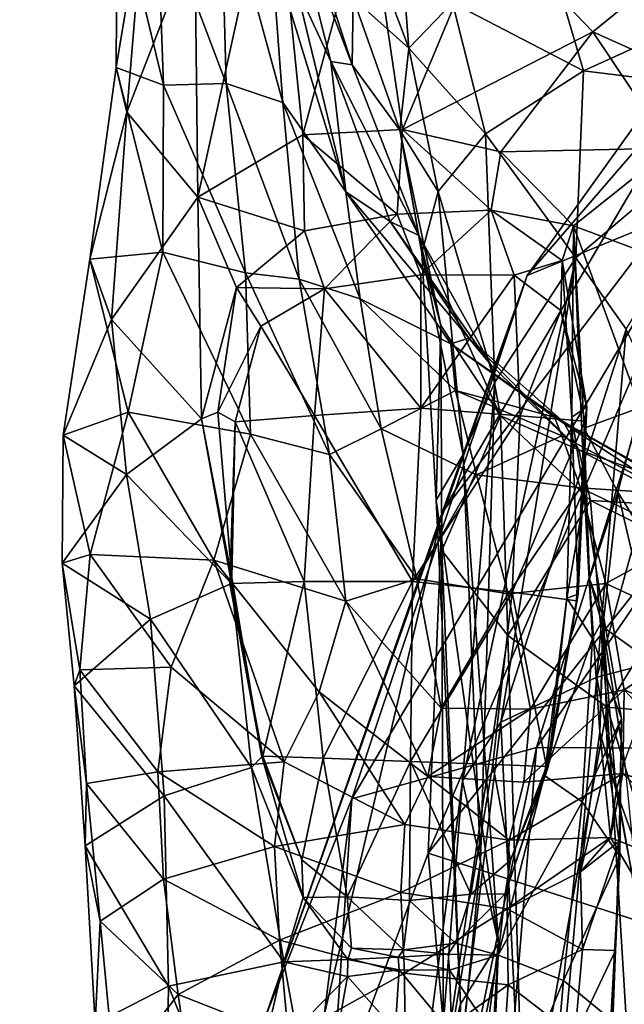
# Model space of a CAD drawing. Extents: x -76 to 76, y -20 to 79.
# Tile 134 of 175: x -6.39 to -4.98, y 9.81 to 12.11. Entities that reach past the tile are written whole.
import ezdxf

# ---------------------------------------------------------------- set-up
doc = ezdxf.new("R2010")
doc.units = 0

msp = doc.modelspace()

# ---------------------------------------------------------------- linework, layer by layer
for points in [[(-14.4724, 15.4348, 15.3001), (-5.4457, 4.6891, 16.0387), (-6.4542, 4.4768, 16.6123)], [(-14.4724, 15.4348, 15.3001), (-14.388, 15.315, 15.9217), (-5.4457, 4.6891, 16.0387)], [(-14.388, 15.315, 15.9217), (-7.8159, 4.6318, 18.5868), (-5.9432, 4.1304, 17.5793)], [(-14.388, 15.315, 15.9217), (-5.1751, 4.3035, 16.584), (-5.4457, 4.6891, 16.0387)], [(-5.1751, 4.3035, 16.584), (-14.388, 15.315, 15.9217), (-5.9432, 4.1304, 17.5793)], [(-4.1337, 12.7555, 14.0405), (-4.785, 11.6868, 13.2645), (-5.2035, 11.515, 13.8989)], [(-4.493, 12.5075, 14.846), (-4.1337, 12.7555, 14.0405), (-5.2035, 11.515, 13.8989)], [(-5.7957, 12.5115, 0.3969), (-5.9741, 11.6988, 0.4961), (-5.9812, 12.3086, 0.8798)], [(-5.7284, 11.8448, 0.3499), (-5.9741, 11.6988, 0.4961), (-5.7957, 12.5115, 0.3969)], [(-5.5761, 12.4086, 0.2665), (-5.7284, 11.8448, 0.3499), (-5.7957, 12.5115, 0.3969)], [(-4.6944, 11.8915, 15.8032), (-4.493, 12.5075, 14.846), (-5.4023, 10.9604, 14.8327)], [(-4.493, 12.5075, 14.846), (-5.2035, 11.515, 13.8989), (-5.4023, 10.9604, 14.8327)], [(-6.0701, 12.3947, 2.5719), (-5.9079, 11.9649, 2.8816), (-5.921, 12.4558, 3.1557)], [(-5.7752, 11.9204, 3.4921), (-5.8024, 12.2835, 3.8063), (-5.921, 12.4558, 3.1557)], [(-5.7752, 11.9204, 3.4921), (-5.921, 12.4558, 3.1557), (-5.9079, 11.9649, 2.8816)], [(-5.5112, 12.4532, 6.2015), (-5.5963, 12.3559, 5.7876), (-5.4804, 12.0477, 5.9059)], [(-5.3781, 12.154, 6.3829), (-5.5112, 12.4532, 6.2015), (-5.4804, 12.0477, 5.9059)], [(-6.0979, 12.4131, 1.4718), (-6.1655, 12.0024, 1.6698), (-6.1629, 12.4106, 2.0327)], [(-6.0979, 12.4131, 1.4718), (-6.1409, 11.8978, 1.0819), (-6.1655, 12.0024, 1.6698)], [(-6.0548, 11.9611, 2.271), (-6.1629, 12.4106, 2.0327), (-6.1655, 12.0024, 1.6698)], [(-6.0548, 11.9611, 2.271), (-6.0701, 12.3947, 2.5719), (-6.1629, 12.4106, 2.0327)], [(-6.1409, 11.8978, 1.0819), (-6.0979, 12.4131, 1.4718), (-5.9812, 12.3086, 0.8798)], [(-5.7284, 11.8448, 0.3499), (-5.5761, 12.4086, 0.2665), (-5.4952, 11.8574, 0.335)], [(-5.5761, 12.4086, 0.2665), (-5.2937, 12.3398, 0.2695), (-5.4952, 11.8574, 0.335)], [(-6.0701, 12.3947, 2.5719), (-6.0548, 11.9611, 2.271), (-5.9079, 11.9649, 2.8816)], [(-5.663, 12.016, 4.6324), (-5.6127, 12.0087, 4.942), (-5.755, 12.3815, 4.8168)], [(-5.663, 12.016, 4.6324), (-5.755, 12.3815, 4.8168), (-5.7442, 12.192, 4.3758)], [(-5.6127, 12.0087, 4.942), (-5.7005, 12.2793, 5), (-5.755, 12.3815, 4.8168)], [(-5.5963, 12.3559, 5.7876), (-5.6103, 12.1649, 5.3474), (-5.4804, 12.0477, 5.9059)], [(-5.2937, 12.3398, 0.2695), (-5.0491, 12.0861, 0.3341), (-5.4952, 11.8574, 0.335)], [(-5.0491, 12.0861, 0.3341), (-5.2937, 12.3398, 0.2695), (-4.7293, 12.3456, 0.2793)], [(-5.0491, 12.0861, 0.3341), (-4.7293, 12.3456, 0.2793), (-4.5666, 11.8684, 0.3577)], [(-5.0712, 11.9947, 6.9143), (-5.1656, 12.3159, 6.8856), (-5.3781, 12.154, 6.3829)], [(-5.0712, 11.9947, 6.9143), (-4.6739, 12.1754, 7.2957), (-5.1656, 12.3159, 6.8856)], [(-6.1409, 11.8978, 1.0819), (-5.9812, 12.3086, 0.8798), (-5.9741, 11.6988, 0.4961)], [(-5.8024, 12.2835, 3.8063), (-5.7752, 11.9204, 3.4921), (-5.6281, 11.7111, 4.1197)], [(-5.8024, 12.2835, 3.8063), (-5.6281, 11.7111, 4.1197), (-5.7442, 12.192, 4.3758)], [(-5.6127, 12.0087, 4.942), (-5.6103, 12.1649, 5.3474), (-5.7005, 12.2793, 5)], [(-5.663, 12.016, 4.6324), (-5.7442, 12.192, 4.3758), (-5.6281, 11.7111, 4.1197)], [(-4.6739, 12.1754, 7.2957), (-5.0712, 11.9947, 6.9143), (-4.6366, 11.9406, 7.3734)], [(-5.6103, 12.1649, 5.3474), (-5.6127, 12.0087, 4.942), (-5.5014, 11.8558, 5.4018)], [(-5.6103, 12.1649, 5.3474), (-5.5014, 11.8558, 5.4018), (-5.4804, 12.0477, 5.9059)], [(-5.3009, 11.8471, 6.4456), (-5.3781, 12.154, 6.3829), (-5.4804, 12.0477, 5.9059)], [(-5.3009, 11.8471, 6.4456), (-5.0712, 11.9947, 6.9143), (-5.3781, 12.154, 6.3829)], [(-5.0491, 12.0861, 0.3341), (-5.2648, 11.8047, 0.3607), (-5.4952, 11.8574, 0.335)], [(-5.0491, 12.0861, 0.3341), (-4.8666, 11.8135, 0.3826), (-5.2648, 11.8047, 0.3607)], [(-4.8666, 11.8135, 0.3826), (-5.0491, 12.0861, 0.3341), (-4.5666, 11.8684, 0.3577)], [(-5.4112, 11.7115, 5.9447), (-5.4804, 12.0477, 5.9059), (-5.5014, 11.8558, 5.4018)], [(-5.4112, 11.7115, 5.9447), (-5.3009, 11.8471, 6.4456), (-5.4804, 12.0477, 5.9059)], [(-5.663, 12.016, 4.6324), (-5.5239, 11.6418, 4.485), (-5.4568, 11.609, 4.8632)], [(-5.5239, 11.6418, 4.485), (-5.663, 12.016, 4.6324), (-5.6281, 11.7111, 4.1197)], [(-5.6127, 12.0087, 4.942), (-5.663, 12.016, 4.6324), (-5.4568, 11.609, 4.8632)], [(-6.1409, 11.8978, 1.0819), (-6.2275, 11.5537, 1.3592), (-6.1655, 12.0024, 1.6698)], [(-6.0565, 11.5697, 1.9714), (-6.1655, 12.0024, 1.6698), (-6.2275, 11.5537, 1.3592)], [(-6.0565, 11.5697, 1.9714), (-6.0548, 11.9611, 2.271), (-6.1655, 12.0024, 1.6698)], [(-5.6127, 12.0087, 4.942), (-5.4568, 11.609, 4.8632), (-5.5014, 11.8558, 5.4018)], [(-5.0712, 11.9947, 6.9143), (-5.3009, 11.8471, 6.4456), (-5.0892, 11.5568, 6.9688)], [(-5.0712, 11.9947, 6.9143), (-5.0892, 11.5568, 6.9688), (-4.6366, 11.9406, 7.3734)], [(-6.0548, 11.9611, 2.271), (-6.0565, 11.5697, 1.9714), (-5.8628, 11.5215, 2.5844)], [(-6.0548, 11.9611, 2.271), (-5.8628, 11.5215, 2.5844), (-5.9079, 11.9649, 2.8816)], [(-5.7368, 11.5066, 3.1871), (-5.7752, 11.9204, 3.4921), (-5.9079, 11.9649, 2.8816)], [(-5.7368, 11.5066, 3.1871), (-5.9079, 11.9649, 2.8816), (-5.8628, 11.5215, 2.5844)], [(-5.7752, 11.9204, 3.4921), (-5.7368, 11.5066, 3.1871), (-5.5945, 11.4603, 3.7013)], [(-5.7752, 11.9204, 3.4921), (-5.5945, 11.4603, 3.7013), (-5.6281, 11.7111, 4.1197)], [(-4.6366, 11.9406, 7.3734), (-5.0892, 11.5568, 6.9688), (-4.971, 11.3897, 7.2876)], [(-6.1409, 11.8978, 1.0819), (-6.1761, 11.4124, 0.816), (-6.2275, 11.5537, 1.3592)], [(-6.1761, 11.4124, 0.816), (-6.1409, 11.8978, 1.0819), (-5.9741, 11.6988, 0.4961)], [(-4.6944, 11.8915, 15.8032), (-5.4023, 10.9604, 14.8327), (-5.4349, 10.1623, 15.719)], [(-4.7691, 11.004, 16.619), (-4.6944, 11.8915, 15.8032), (-5.4349, 10.1623, 15.719)], [(-5.7284, 11.8448, 0.3499), (-5.4952, 11.8574, 0.335), (-5.5072, 11.6586, 0.2769)], [(-5.2875, 11.6681, 0.2938), (-5.5072, 11.6586, 0.2769), (-5.4952, 11.8574, 0.335)], [(-5.4501, 11.5674, 5.4671), (-5.4112, 11.7115, 5.9447), (-5.5014, 11.8558, 5.4018)], [(-5.4501, 11.5674, 5.4671), (-5.5014, 11.8558, 5.4018), (-5.4056, 11.3979, 5.0564)], [(-5.5014, 11.8558, 5.4018), (-5.4568, 11.609, 4.8632), (-5.4056, 11.3979, 5.0564)], [(-5.2648, 11.8047, 0.3607), (-5.2875, 11.6681, 0.2938), (-5.4952, 11.8574, 0.335)], [(-5.7284, 11.8448, 0.3499), (-5.7245, 11.6197, 0.2989), (-5.9741, 11.6988, 0.4961)], [(-5.7245, 11.6197, 0.2989), (-5.7284, 11.8448, 0.3499), (-5.5072, 11.6586, 0.2769)], [(-5.3009, 11.8471, 6.4456), (-5.4112, 11.7115, 5.9447), (-5.2791, 11.2655, 6.4152)], [(-5.3009, 11.8471, 6.4456), (-5.2791, 11.2655, 6.4152), (-5.0892, 11.5568, 6.9688)], [(-5.2875, 11.6681, 0.2938), (-5.2648, 11.8047, 0.3607), (-5.0944, 11.6311, 0.4453)], [(-4.8666, 11.8135, 0.3826), (-5.0944, 11.6311, 0.4453), (-5.2648, 11.8047, 0.3607)], [(-4.9464, 11.5764, 0.3717), (-5.0944, 11.6311, 0.4453), (-4.8666, 11.8135, 0.3826)], [(-6.1761, 11.4124, 0.816), (-5.9741, 11.6988, 0.4961), (-5.9653, 11.1793, 0.5115)], [(-5.7245, 11.6197, 0.2989), (-5.8834, 11.4868, 0.3383), (-5.9741, 11.6988, 0.4961)], [(-5.9653, 11.1793, 0.5115), (-5.9741, 11.6988, 0.4961), (-5.8834, 11.4868, 0.3383)], [(-5.3397, 11.3684, 4.3029), (-5.5239, 11.6418, 4.485), (-5.6281, 11.7111, 4.1197)], [(-5.3815, 11.3554, 3.9745), (-5.3397, 11.3684, 4.3029), (-5.6281, 11.7111, 4.1197)], [(-5.3815, 11.3554, 3.9745), (-5.6281, 11.7111, 4.1197), (-5.5945, 11.4603, 3.7013)], [(-5.4112, 11.7115, 5.9447), (-5.4501, 11.5674, 5.4671), (-5.353, 11.0964, 5.9403)], [(-5.4112, 11.7115, 5.9447), (-5.353, 11.0964, 5.9403), (-5.2791, 11.2655, 6.4152)], [(-5.1816, 10.4102, 12.2618), (-4.785, 11.6868, 13.2645), (-4.3002, 11.6909, 12.7871)], [(-4.6837, 10.4068, 12.0176), (-5.1816, 10.4102, 12.2618), (-4.3002, 11.6909, 12.7871)], [(-5.1816, 10.4102, 12.2618), (-5.6134, 10.2899, 12.6646), (-4.785, 11.6868, 13.2645)], [(-5.6134, 10.2899, 12.6646), (-5.2035, 11.515, 13.8989), (-4.785, 11.6868, 13.2645)], [(-5.5072, 11.6586, 0.2769), (-5.2875, 11.6681, 0.2938), (-5.452, 11.5164, 0.1954)], [(-5.2875, 11.6681, 0.2938), (-5.2337, 11.5156, 0.2174), (-5.452, 11.5164, 0.1954)], [(-5.2875, 11.6681, 0.2938), (-5.121, 11.5505, 0.3308), (-5.2337, 11.5156, 0.2174)], [(-5.121, 11.5505, 0.3308), (-5.2875, 11.6681, 0.2938), (-5.0944, 11.6311, 0.4453)], [(-5.7245, 11.6197, 0.2989), (-5.5072, 11.6586, 0.2769), (-5.6777, 11.4838, 0.219)], [(-5.5072, 11.6586, 0.2769), (-5.452, 11.5164, 0.1954), (-5.6777, 11.4838, 0.219)], [(-5.7245, 11.6197, 0.2989), (-5.6777, 11.4838, 0.219), (-5.8834, 11.4868, 0.3383)], [(-5.3397, 11.3684, 4.3029), (-5.2872, 11.3054, 4.5837), (-5.5239, 11.6418, 4.485)], [(-5.2872, 11.3054, 4.5837), (-5.4568, 11.609, 4.8632), (-5.5239, 11.6418, 4.485)], [(-5.121, 11.5505, 0.3308), (-5.0944, 11.6311, 0.4453), (-5.0988, 11.1837, 0.5129)], [(-5.0688, 11, 0.7376), (-5.0988, 11.1837, 0.5129), (-5.0944, 11.6311, 0.4453)], [(-5.0697, 11.1575, 0.7397), (-5.0944, 11.6311, 0.4453), (-4.9387, 11.2064, 0.5278)], [(-5.0697, 11.1575, 0.7397), (-5.0688, 11, 0.7376), (-5.0944, 11.6311, 0.4453)], [(-4.9387, 11.2064, 0.5278), (-5.0944, 11.6311, 0.4453), (-4.9464, 11.5764, 0.3717)], [(-5.2658, 11.1864, 4.7563), (-5.4056, 11.3979, 5.0564), (-5.4568, 11.609, 4.8632)], [(-5.2872, 11.3054, 4.5837), (-5.2658, 11.1864, 4.7563), (-5.4568, 11.609, 4.8632)], [(-6.1375, 11.1954, 1.7315), (-6.2275, 11.5537, 1.3592), (-6.2896, 11.1411, 1.1329)], [(-6.1761, 11.4124, 0.816), (-6.2896, 11.1411, 1.1329), (-6.2275, 11.5537, 1.3592)], [(-6.1375, 11.1954, 1.7315), (-6.0565, 11.5697, 1.9714), (-6.2275, 11.5537, 1.3592)], [(-6.0565, 11.5697, 1.9714), (-6.1375, 11.1954, 1.7315), (-5.8508, 11.1435, 2.3136)], [(-6.0565, 11.5697, 1.9714), (-5.8508, 11.1435, 2.3136), (-5.8628, 11.5215, 2.5844)], [(-5.4501, 11.5674, 5.4671), (-5.4161, 10.9888, 5.5386), (-5.353, 11.0964, 5.9403)], [(-5.4501, 11.5674, 5.4671), (-5.4056, 11.3979, 5.0564), (-5.4161, 10.9888, 5.5386)], [(-5.3544, 10.3322, 6.747), (-5.2651, 10.4695, 7.1865), (-5.0892, 11.5568, 6.9688)], [(-5.3544, 10.3322, 6.747), (-5.0892, 11.5568, 6.9688), (-5.2791, 11.2655, 6.4152)], [(-5.2651, 10.4695, 7.1865), (-4.971, 11.3897, 7.2876), (-5.0892, 11.5568, 6.9688)], [(-5.121, 11.5505, 0.3308), (-5.1246, 11.4333, 0.2702), (-5.2337, 11.5156, 0.2174)], [(-5.121, 11.5505, 0.3308), (-5.0631, 11.2076, 0.3695), (-5.1246, 11.4333, 0.2702)], [(-5.0631, 11.2076, 0.3695), (-5.121, 11.5505, 0.3308), (-5.0988, 11.1837, 0.5129)], [(-5.6657, 11.0958, 2.8914), (-5.7368, 11.5066, 3.1871), (-5.8628, 11.5215, 2.5844)], [(-5.6657, 11.0958, 2.8914), (-5.8628, 11.5215, 2.5844), (-5.8508, 11.1435, 2.3136)], [(-5.8155, 9.7801, 13.5305), (-5.4023, 10.9604, 14.8327), (-5.2035, 11.515, 13.8989)], [(-5.6134, 10.2899, 12.6646), (-5.8155, 9.7801, 13.5305), (-5.2035, 11.515, 13.8989)], [(-5.7368, 11.5066, 3.1871), (-5.5452, 11.1558, 3.3792), (-5.5945, 11.4603, 3.7013)], [(-5.7368, 11.5066, 3.1871), (-5.6657, 11.0958, 2.8914), (-5.5452, 11.1558, 3.3792)], [(-5.6777, 11.4838, 0.219), (-5.452, 11.5164, 0.1954), (-5.4519, 11.2042, 0.1904)], [(-5.4519, 11.2042, 0.1904), (-5.452, 11.5164, 0.1954), (-5.2337, 11.5156, 0.2174)], [(-5.2192, 11.1865, 0.2159), (-5.4519, 11.2042, 0.1904), (-5.2337, 11.5156, 0.2174)], [(-5.2192, 11.1865, 0.2159), (-5.2337, 11.5156, 0.2174), (-5.1246, 11.4333, 0.2702)], [(-5.9274, 11.1949, 0.3738), (-5.9653, 11.1793, 0.5115), (-5.8834, 11.4868, 0.3383)], [(-5.9274, 11.1949, 0.3738), (-5.8834, 11.4868, 0.3383), (-5.8264, 11.3966, 0.2736)], [(-5.6777, 11.4838, 0.219), (-5.8264, 11.3966, 0.2736), (-5.8834, 11.4868, 0.3383)], [(-5.6777, 11.4838, 0.219), (-5.7012, 11.1874, 0.2155), (-5.8264, 11.3966, 0.2736)], [(-5.7012, 11.1874, 0.2155), (-5.6777, 11.4838, 0.219), (-5.4519, 11.2042, 0.1904)], [(-5.3708, 11.2462, 3.659), (-5.3815, 11.3554, 3.9745), (-5.5945, 11.4603, 3.7013)], [(-5.3708, 11.2462, 3.659), (-5.5945, 11.4603, 3.7013), (-5.5452, 11.1558, 3.3792)], [(-6.1761, 11.4124, 0.816), (-6.1416, 11.0493, 0.7088), (-6.2896, 11.1411, 1.1329)], [(-6.1416, 11.0493, 0.7088), (-6.1761, 11.4124, 0.816), (-5.9653, 11.1793, 0.5115)], [(-5.068, 11.1743, 0.2797), (-5.2192, 11.1865, 0.2159), (-5.1246, 11.4333, 0.2702)], [(-5.0631, 11.2076, 0.3695), (-5.068, 11.1743, 0.2797), (-5.1246, 11.4333, 0.2702)], [(-5.8865, 11.1723, 0.2803), (-5.9274, 11.1949, 0.3738), (-5.8264, 11.3966, 0.2736)], [(-5.7012, 11.1874, 0.2155), (-5.8865, 11.1723, 0.2803), (-5.8264, 11.3966, 0.2736)], [(-5.4056, 11.3979, 5.0564), (-5.4031, 10.8712, 5.1856), (-5.4161, 10.9888, 5.5386)], [(-5.4056, 11.3979, 5.0564), (-5.2658, 11.1864, 4.7563), (-5.4031, 10.8712, 5.1856)], [(-5.2651, 10.4695, 7.1865), (-5.0403, 10.5749, 7.5936), (-4.971, 11.3897, 7.2876)], [(-5.0403, 10.5749, 7.5936), (-4.8733, 11.1791, 7.525), (-4.971, 11.3897, 7.2876)], [(-5.3397, 11.3684, 4.3029), (-5.3815, 11.3554, 3.9745), (-5.118, 11.1722, 4.1733)], [(-5.3397, 11.3684, 4.3029), (-5.118, 11.1722, 4.1733), (-5.0819, 11.1071, 4.4443)], [(-5.2872, 11.3054, 4.5837), (-5.3397, 11.3684, 4.3029), (-5.0819, 11.1071, 4.4443)], [(-5.3815, 11.3554, 3.9745), (-5.1394, 11.1834, 3.8521), (-5.118, 11.1722, 4.1733)], [(-5.3815, 11.3554, 3.9745), (-5.3708, 11.2462, 3.659), (-5.1394, 11.1834, 3.8521)], [(-5.2658, 11.1864, 4.7563), (-5.2872, 11.3054, 4.5837), (-5.0819, 11.1071, 4.4443)], [(-5.3125, 10.1425, 6.3176), (-5.3544, 10.3322, 6.747), (-5.2791, 11.2655, 6.4152)], [(-5.3125, 10.1425, 6.3176), (-5.2791, 11.2655, 6.4152), (-5.353, 11.0964, 5.9403)], [(-5.3214, 11.0485, 3.3487), (-5.3708, 11.2462, 3.659), (-5.5452, 11.1558, 3.3792)], [(-5.3708, 11.2462, 3.659), (-5.3214, 11.0485, 3.3487), (-5.1222, 11.1401, 3.5694)], [(-5.3708, 11.2462, 3.659), (-5.1222, 11.1401, 3.5694), (-5.1394, 11.1834, 3.8521)], [(-5.0631, 11.2076, 0.3695), (-5.0988, 11.1837, 0.5129), (-5.084, 10.7691, 0.404)], [(-5.0631, 11.2076, 0.3695), (-5.084, 10.7691, 0.404), (-5.068, 11.1743, 0.2797)], [(-4.9908, 11.0082, 0.7422), (-5.0697, 11.1575, 0.7397), (-4.9387, 11.2064, 0.5278)], [(-4.9908, 11.0082, 0.7422), (-4.9387, 11.2064, 0.5278), (-4.8039, 10.7068, 0.5406)], [(-6.2262, 10.8616, 1.5716), (-6.1375, 11.1954, 1.7315), (-6.2896, 11.1411, 1.1329)], [(-6.1375, 11.1954, 1.7315), (-6.2262, 10.8616, 1.5716), (-5.9365, 10.8488, 2.1186)], [(-6.1375, 11.1954, 1.7315), (-5.9365, 10.8488, 2.1186), (-5.8508, 11.1435, 2.3136)], [(-5.9274, 11.1949, 0.3738), (-5.895, 10.8076, 0.4022), (-5.9653, 11.1793, 0.5115)], [(-5.9274, 11.1949, 0.3738), (-5.8865, 11.1723, 0.2803), (-5.895, 10.8076, 0.4022)], [(-5.7012, 11.1874, 0.2155), (-5.7254, 10.7985, 0.2506), (-5.8865, 11.1723, 0.2803)], [(-5.7254, 10.7985, 0.2506), (-5.7012, 11.1874, 0.2155), (-5.4717, 10.7988, 0.2268)], [(-5.7012, 11.1874, 0.2155), (-5.4519, 11.2042, 0.1904), (-5.4717, 10.7988, 0.2268)], [(-5.4519, 11.2042, 0.1904), (-5.2192, 11.1865, 0.2159), (-5.4717, 10.7988, 0.2268)], [(-5.2192, 11.1865, 0.2159), (-5.2379, 10.7738, 0.2523), (-5.4717, 10.7988, 0.2268)], [(-5.2658, 11.1864, 4.7563), (-5.2488, 10.6719, 4.8567), (-5.4031, 10.8712, 5.1856)], [(-5.2658, 11.1864, 4.7563), (-5.0548, 10.9886, 4.5762), (-5.2488, 10.6719, 4.8567)], [(-5.0548, 10.9886, 4.5762), (-5.2658, 11.1864, 4.7563), (-5.0819, 11.1071, 4.4443)], [(-5.2192, 11.1865, 0.2159), (-5.068, 11.1743, 0.2797), (-5.2379, 10.7738, 0.2523)], [(-4.867, 11.004, 3.6367), (-4.8815, 11.0348, 3.8845), (-5.1394, 11.1834, 3.8521)], [(-5.118, 11.1722, 4.1733), (-5.1394, 11.1834, 3.8521), (-4.8815, 11.0348, 3.8845)], [(-5.1222, 11.1401, 3.5694), (-4.867, 11.004, 3.6367), (-5.1394, 11.1834, 3.8521)], [(-5.0988, 11.1837, 0.5129), (-5.0688, 11, 0.7376), (-5.1104, 10.7596, 0.5372)], [(-5.0988, 11.1837, 0.5129), (-5.1104, 10.7596, 0.5372), (-5.084, 10.7691, 0.404)], [(-6.1416, 11.0493, 0.7088), (-5.9653, 11.1793, 0.5115), (-5.8956, 10.7943, 0.5244)], [(-5.895, 10.8076, 0.4022), (-5.8956, 10.7943, 0.5244), (-5.9653, 11.1793, 0.5115)], [(-5.8865, 11.1723, 0.2803), (-5.8995, 10.7943, 0.3127), (-5.895, 10.8076, 0.4022)], [(-5.7254, 10.7985, 0.2506), (-5.8995, 10.7943, 0.3127), (-5.8865, 11.1723, 0.2803)], [(-5.068, 11.1743, 0.2797), (-5.0875, 10.7537, 0.3153), (-5.2379, 10.7738, 0.2523)], [(-4.8663, 11.0295, 4.1833), (-5.118, 11.1722, 4.1733), (-4.8815, 11.0348, 3.8845)], [(-5.118, 11.1722, 4.1733), (-4.8663, 11.0295, 4.1833), (-5.0819, 11.1071, 4.4443)], [(-5.084, 10.7691, 0.404), (-5.0875, 10.7537, 0.3153), (-5.068, 11.1743, 0.2797)], [(-5.0403, 10.5749, 7.5936), (-4.6758, 10.6691, 7.9256), (-4.8733, 11.1791, 7.525)], [(-6.1416, 11.0493, 0.7088), (-6.2916, 10.8413, 1.0231), (-6.2896, 11.1411, 1.1329)], [(-6.2262, 10.8616, 1.5716), (-6.2896, 11.1411, 1.1329), (-6.2916, 10.8413, 1.0231)], [(-5.6281, 10.7523, 2.633), (-5.8508, 11.1435, 2.3136), (-5.9365, 10.8488, 2.1186)], [(-5.6281, 10.7523, 2.633), (-5.6657, 11.0958, 2.8914), (-5.8508, 11.1435, 2.3136)], [(-5.6657, 11.0958, 2.8914), (-5.4613, 10.805, 3.0794), (-5.5452, 11.1558, 3.3792)], [(-5.3214, 11.0485, 3.3487), (-5.5452, 11.1558, 3.3792), (-5.4613, 10.805, 3.0794)], [(-5.3214, 11.0485, 3.3487), (-5.0783, 11.0182, 3.2882), (-5.1222, 11.1401, 3.5694)], [(-4.867, 11.004, 3.6367), (-5.1222, 11.1401, 3.5694), (-5.0783, 11.0182, 3.2882)], [(-5.0688, 11, 0.7376), (-5.0697, 11.1575, 0.7397), (-5.0569, 10.8047, 1.1105)], [(-5.0697, 11.1575, 0.7397), (-4.9908, 11.0082, 0.7422), (-5.0569, 10.8047, 1.1105)], [(-5.6657, 11.0958, 2.8914), (-5.6281, 10.7523, 2.633), (-5.4613, 10.805, 3.0794)], [(-5.2705, 9.9512, 5.929), (-5.353, 11.0964, 5.9403), (-5.4161, 10.9888, 5.5386)], [(-5.2705, 9.9512, 5.929), (-5.3125, 10.1425, 6.3176), (-5.353, 11.0964, 5.9403)], [(-4.8663, 11.0295, 4.1833), (-4.834, 10.9754, 4.4309), (-5.0819, 11.1071, 4.4443)], [(-5.0548, 10.9886, 4.5762), (-5.0819, 11.1071, 4.4443), (-4.834, 10.9754, 4.4309)], [(-6.1416, 11.0493, 0.7088), (-6.0849, 10.7101, 0.6846), (-6.2916, 10.8413, 1.0231)], [(-6.0849, 10.7101, 0.6846), (-6.1416, 11.0493, 0.7088), (-5.8956, 10.7943, 0.5244)], [(-5.2474, 10.7699, 3.036), (-5.3214, 11.0485, 3.3487), (-5.4613, 10.805, 3.0794)], [(-5.3214, 11.0485, 3.3487), (-5.2474, 10.7699, 3.036), (-5.0783, 11.0182, 3.2882)], [(-4.7483, 9.9412, 17.0003), (-4.7691, 11.004, 16.619), (-5.4349, 10.1623, 15.719)], [(-5.2474, 10.7699, 3.036), (-5.0193, 10.7937, 2.9712), (-5.0783, 11.0182, 3.2882)], [(-5.0688, 11, 0.7376), (-5.0499, 10.6652, 0.7337), (-5.1104, 10.7596, 0.5372)], [(-4.8287, 10.8984, 3.3901), (-4.867, 11.004, 3.6367), (-5.0783, 11.0182, 3.2882)], [(-4.8287, 10.8984, 3.3901), (-5.0783, 11.0182, 3.2882), (-5.0193, 10.7937, 2.9712)], [(-5.0688, 11, 0.7376), (-5.024, 10.7139, 1.0968), (-5.0499, 10.6652, 0.7337)], [(-5.024, 10.7139, 1.0968), (-5.0688, 11, 0.7376), (-5.0569, 10.8047, 1.1105)], [(-4.9908, 11.0082, 0.7422), (-5.0261, 10.6924, 1.1012), (-5.0569, 10.8047, 1.1105)], [(-4.9908, 11.0082, 0.7422), (-4.8954, 10.5988, 0.7257), (-5.0261, 10.6924, 1.1012)], [(-4.8954, 10.5988, 0.7257), (-4.9908, 11.0082, 0.7422), (-4.8039, 10.7068, 0.5406)], [(-5.3594, 9.8093, 5.6121), (-5.2705, 9.9512, 5.929), (-5.4161, 10.9888, 5.5386)], [(-5.3594, 9.8093, 5.6121), (-5.4161, 10.9888, 5.5386), (-5.4031, 10.8712, 5.1856)], [(-5.0548, 10.9886, 4.5762), (-5.0159, 10.5044, 4.6169), (-5.2488, 10.6719, 4.8567)], [(-4.7969, 10.86, 4.5253), (-5.0548, 10.9886, 4.5762), (-4.834, 10.9754, 4.4309)], [(-5.0548, 10.9886, 4.5762), (-4.7969, 10.86, 4.5253), (-5.0159, 10.5044, 4.6169)], [(-5.8155, 9.7801, 13.5305), (-5.8505, 9.051, 14.4711), (-5.4023, 10.9604, 14.8327)], [(-5.8505, 9.051, 14.4711), (-5.4349, 10.1623, 15.719), (-5.4023, 10.9604, 14.8327)], [(-4.7721, 10.6796, 3.0951), (-4.8287, 10.8984, 3.3901), (-5.0193, 10.7937, 2.9712)], [(-6.2505, 10.5917, 1.5118), (-6.2262, 10.8616, 1.5716), (-6.2916, 10.8413, 1.0231)], [(-6.2262, 10.8616, 1.5716), (-6.2505, 10.5917, 1.5118), (-6.0368, 10.5984, 2.009)], [(-6.2262, 10.8616, 1.5716), (-6.0368, 10.5984, 2.009), (-5.9365, 10.8488, 2.1186)], [(-5.3992, 9.654, 5.2987), (-5.3594, 9.8093, 5.6121), (-5.4031, 10.8712, 5.1856)], [(-5.3992, 9.654, 5.2987), (-5.4031, 10.8712, 5.1856), (-5.2488, 10.6719, 4.8567)], [(-4.7969, 10.86, 4.5253), (-4.7671, 10.4823, 4.5312), (-5.0159, 10.5044, 4.6169)], [(-6.2505, 10.5917, 1.5118), (-6.2916, 10.8413, 1.0231), (-6.2642, 10.5543, 0.9762)], [(-6.0849, 10.7101, 0.6846), (-6.2642, 10.5543, 0.9762), (-6.2916, 10.8413, 1.0231)], [(-5.9365, 10.8488, 2.1186), (-6.0368, 10.5984, 2.009), (-5.7723, 10.3764, 2.3221)], [(-5.6903, 10.5401, 2.44), (-5.6281, 10.7523, 2.633), (-5.9365, 10.8488, 2.1186)], [(-5.6903, 10.5401, 2.44), (-5.9365, 10.8488, 2.1186), (-5.7723, 10.3764, 2.3221)], [(-6.0849, 10.7101, 0.6846), (-5.8956, 10.7943, 0.5244), (-5.849, 10.3629, 0.5314)], [(-5.8248, 10.3883, 0.4201), (-5.895, 10.8076, 0.4022), (-5.8995, 10.7943, 0.3127)], [(-5.8217, 10.3899, 0.3371), (-5.8995, 10.7943, 0.3127), (-5.7254, 10.7985, 0.2506)], [(-5.8217, 10.3899, 0.3371), (-5.8248, 10.3883, 0.4201), (-5.8995, 10.7943, 0.3127)], [(-5.895, 10.8076, 0.4022), (-5.8248, 10.3883, 0.4201), (-5.8956, 10.7943, 0.5244)], [(-5.8248, 10.3883, 0.4201), (-5.849, 10.3629, 0.5314), (-5.8956, 10.7943, 0.5244)], [(-5.6805, 10.3849, 0.2861), (-5.8217, 10.3899, 0.3371), (-5.7254, 10.7985, 0.2506)], [(-5.6805, 10.3849, 0.2861), (-5.7254, 10.7985, 0.2506), (-5.4717, 10.7988, 0.2268)], [(-5.4762, 10.3771, 0.2695), (-5.6805, 10.3849, 0.2861), (-5.4717, 10.7988, 0.2268)], [(-5.6281, 10.7523, 2.633), (-5.4043, 10.5023, 2.819), (-5.4613, 10.805, 3.0794)], [(-5.4762, 10.3771, 0.2695), (-5.4717, 10.7988, 0.2268), (-5.2379, 10.7738, 0.2523)], [(-5.2474, 10.7699, 3.036), (-5.4613, 10.805, 3.0794), (-5.4043, 10.5023, 2.819)], [(-5.2474, 10.7699, 3.036), (-5.1951, 10.5, 2.7607), (-5.0193, 10.7937, 2.9712)], [(-5.1951, 10.5, 2.7607), (-4.9759, 10.5447, 2.684), (-5.0193, 10.7937, 2.9712)], [(-5.0328, 10.4455, 1.6525), (-5.0569, 10.8047, 1.1105), (-5.0261, 10.6924, 1.1012)], [(-5.024, 10.7139, 1.0968), (-5.0569, 10.8047, 1.1105), (-5.0328, 10.4455, 1.6525)], [(-4.7721, 10.6796, 3.0951), (-5.0193, 10.7937, 2.9712), (-4.9759, 10.5447, 2.684)], [(-5.2835, 10.3704, 0.2896), (-5.4762, 10.3771, 0.2695), (-5.2379, 10.7738, 0.2523)], [(-5.1951, 10.5, 2.7607), (-5.2474, 10.7699, 3.036), (-5.4043, 10.5023, 2.819)], [(-5.2835, 10.3704, 0.2896), (-5.2379, 10.7738, 0.2523), (-5.1575, 10.3658, 0.3436)], [(-5.2379, 10.7738, 0.2523), (-5.0875, 10.7537, 0.3153), (-5.1575, 10.3658, 0.3436)], [(-5.1537, 10.3646, 0.4283), (-5.084, 10.7691, 0.404), (-5.1104, 10.7596, 0.5372)], [(-5.084, 10.7691, 0.404), (-5.1537, 10.3646, 0.4283), (-5.0875, 10.7537, 0.3153)], [(-5.6903, 10.5401, 2.44), (-5.436, 10.3423, 2.6151), (-5.6281, 10.7523, 2.633)], [(-5.436, 10.3423, 2.6151), (-5.4043, 10.5023, 2.819), (-5.6281, 10.7523, 2.633)], [(-5.1624, 10.3443, 0.5527), (-5.1104, 10.7596, 0.5372), (-5.0499, 10.6652, 0.7337)], [(-5.1624, 10.3443, 0.5527), (-5.1537, 10.3646, 0.4283), (-5.1104, 10.7596, 0.5372)], [(-5.1537, 10.3646, 0.4283), (-5.1575, 10.3658, 0.3436), (-5.0875, 10.7537, 0.3153)], [(-6.0849, 10.7101, 0.6846), (-6.0533, 10.2966, 0.6678), (-6.2642, 10.5543, 0.9762)], [(-6.0533, 10.2966, 0.6678), (-6.0849, 10.7101, 0.6846), (-5.849, 10.3629, 0.5314)], [(-5.024, 10.7139, 1.0968), (-4.9822, 10.4779, 1.0683), (-5.0499, 10.6652, 0.7337)], [(-5.015, 10.3829, 1.6439), (-5.024, 10.7139, 1.0968), (-5.0328, 10.4455, 1.6525)], [(-5.024, 10.7139, 1.0968), (-5.015, 10.3829, 1.6439), (-4.9822, 10.4779, 1.0683)], [(-4.9951, 10.3093, 1.6502), (-5.0328, 10.4455, 1.6525), (-5.0261, 10.6924, 1.1012)], [(-4.9951, 10.3093, 1.6502), (-5.0261, 10.6924, 1.1012), (-4.9755, 10.3779, 1.0616)], [(-4.8954, 10.5988, 0.7257), (-4.9755, 10.3779, 1.0616), (-5.0261, 10.6924, 1.1012)], [(-4.7225, 10.4356, 2.8147), (-4.7721, 10.6796, 3.0951), (-4.9759, 10.5447, 2.684)], [(-5.2098, 9.4224, 4.921), (-5.3992, 9.654, 5.2987), (-5.2488, 10.6719, 4.8567)], [(-5.2098, 9.4224, 4.921), (-5.2488, 10.6719, 4.8567), (-5.0159, 10.5044, 4.6169)], [(-5.0741, 10.2828, 0.7258), (-5.1624, 10.3443, 0.5527), (-5.0499, 10.6652, 0.7337)], [(-5.0741, 10.2828, 0.7258), (-5.0499, 10.6652, 0.7337), (-4.9822, 10.4779, 1.0683)], [(-4.6758, 10.6691, 7.9256), (-5.0403, 10.5749, 7.5936), (-4.774, 9.0815, 8.2781)], [(-6.2346, 10.3257, 1.4923), (-6.2505, 10.5917, 1.5118), (-6.2642, 10.5543, 0.9762)], [(-6.2505, 10.5917, 1.5118), (-6.0682, 10.3532, 1.994), (-6.0368, 10.5984, 2.009)], [(-6.2505, 10.5917, 1.5118), (-6.2346, 10.3257, 1.4923), (-6.0682, 10.3532, 1.994)], [(-5.7723, 10.3764, 2.3221), (-6.0368, 10.5984, 2.009), (-6.0682, 10.3532, 1.994)], [(-5.0403, 10.5749, 7.5936), (-5.2651, 10.4695, 7.1865), (-5.1883, 8.9183, 7.9143)], [(-5.0403, 10.5749, 7.5936), (-5.1883, 8.9183, 7.9143), (-4.774, 9.0815, 8.2781)], [(-6.0533, 10.2966, 0.6678), (-6.238, 10.18, 0.9385), (-6.2642, 10.5543, 0.9762)], [(-6.2346, 10.3257, 1.4923), (-6.2642, 10.5543, 0.9762), (-6.238, 10.18, 0.9385)], [(-5.6903, 10.5401, 2.44), (-5.7723, 10.3764, 2.3221), (-5.4896, 10.2299, 2.4769)], [(-5.436, 10.3423, 2.6151), (-5.6903, 10.5401, 2.44), (-5.4896, 10.2299, 2.4769)], [(-5.2109, 10.3285, 2.5629), (-4.9794, 10.3491, 2.4922), (-4.9759, 10.5447, 2.684)], [(-5.1951, 10.5, 2.7607), (-5.2109, 10.3285, 2.5629), (-4.9759, 10.5447, 2.684)], [(-4.9794, 10.3491, 2.4922), (-4.7057, 10.2545, 2.6115), (-4.9759, 10.5447, 2.684)], [(-4.7057, 10.2545, 2.6115), (-4.7225, 10.4356, 2.8147), (-4.9759, 10.5447, 2.684)], [(-5.1951, 10.5, 2.7607), (-5.4043, 10.5023, 2.819), (-5.436, 10.3423, 2.6151)], [(-5.2109, 10.3285, 2.5629), (-5.1951, 10.5, 2.7607), (-5.436, 10.3423, 2.6151)], [(-4.9446, 9.3423, 4.6142), (-5.2098, 9.4224, 4.921), (-5.0159, 10.5044, 4.6169)], [(-4.7569, 9.6411, 4.5134), (-4.9446, 9.3423, 4.6142), (-5.0159, 10.5044, 4.6169)], [(-4.7671, 10.4823, 4.5312), (-4.7569, 9.6411, 4.5134), (-5.0159, 10.5044, 4.6169)], [(-5.2651, 10.4695, 7.1865), (-5.4863, 8.6622, 7.3911), (-5.1883, 8.9183, 7.9143)], [(-5.2651, 10.4695, 7.1865), (-5.3544, 10.3322, 6.747), (-5.4863, 8.6622, 7.3911)], [(-4.9862, 10.1547, 1.0334), (-5.0741, 10.2828, 0.7258), (-4.9822, 10.4779, 1.0683)], [(-5.015, 10.3829, 1.6439), (-4.9875, 10.1899, 1.6161), (-4.9822, 10.4779, 1.0683)], [(-4.9862, 10.1547, 1.0334), (-4.9822, 10.4779, 1.0683), (-4.9875, 10.1899, 1.6161)], [(-5.015, 10.3829, 1.6439), (-5.0328, 10.4455, 1.6525), (-5.0782, 10.1186, 2.1502)], [(-5.0328, 10.4455, 1.6525), (-5.0083, 10.1995, 2.2531), (-5.0782, 10.1186, 2.1502)], [(-5.0328, 10.4455, 1.6525), (-4.9951, 10.3093, 1.6502), (-5.0083, 10.1995, 2.2531)], [(-5.1816, 10.4102, 12.2618), (-5.4113, 7.6029, 10.0868), (-5.804, 7.4012, 10.2029)], [(-5.6134, 10.2899, 12.6646), (-5.1816, 10.4102, 12.2618), (-5.804, 7.4012, 10.2029)], [(-5.1816, 10.4102, 12.2618), (-4.6837, 10.4068, 12.0176), (-5.4113, 7.6029, 10.0868)], [(-4.6837, 10.4068, 12.0176), (-4.9567, 7.6259, 10.0731), (-5.4113, 7.6029, 10.0868)], [(-5.7948, 10.1783, 2.2887), (-5.7723, 10.3764, 2.3221), (-6.0682, 10.3532, 1.994)], [(-5.8248, 10.3883, 0.4201), (-5.7276, 10.0585, 0.4261), (-5.849, 10.3629, 0.5314)], [(-5.8248, 10.3883, 0.4201), (-5.8217, 10.3899, 0.3371), (-5.7305, 10.147, 0.364)], [(-5.7276, 10.0585, 0.4261), (-5.8248, 10.3883, 0.4201), (-5.7305, 10.147, 0.364)], [(-5.8217, 10.3899, 0.3371), (-5.6805, 10.3849, 0.2861), (-5.7305, 10.147, 0.364)], [(-5.7723, 10.3764, 2.3221), (-5.7948, 10.1783, 2.2887), (-5.4896, 10.2299, 2.4769)], [(-5.6805, 10.3849, 0.2861), (-5.6244, 10.0607, 0.3372), (-5.7305, 10.147, 0.364)], [(-5.6805, 10.3849, 0.2861), (-5.4762, 10.3771, 0.2695), (-5.6244, 10.0607, 0.3372)], [(-5.4762, 10.3771, 0.2695), (-5.4788, 10.052, 0.3285), (-5.6244, 10.0607, 0.3372)], [(-5.3347, 10.0664, 0.3427), (-5.4788, 10.052, 0.3285), (-5.4762, 10.3771, 0.2695)], [(-5.2835, 10.3704, 0.2896), (-5.3347, 10.0664, 0.3427), (-5.4762, 10.3771, 0.2695)], [(-5.015, 10.3829, 1.6439), (-5.0782, 10.1186, 2.1502), (-4.9875, 10.1899, 1.6161)], [(-4.9409, 10.0274, 1.6189), (-4.9951, 10.3093, 1.6502), (-4.9755, 10.3779, 1.0616)], [(-6.2346, 10.3257, 1.4923), (-6.0547, 10.1015, 2.0017), (-6.0682, 10.3532, 1.994)], [(-5.7948, 10.1783, 2.2887), (-6.0682, 10.3532, 1.994), (-6.0547, 10.1015, 2.0017)], [(-6.0533, 10.2966, 0.6678), (-5.849, 10.3629, 0.5314), (-5.7726, 9.9083, 0.5152)], [(-5.7276, 10.0585, 0.4261), (-5.7726, 9.9083, 0.5152), (-5.849, 10.3629, 0.5314)], [(-5.3347, 10.0664, 0.3427), (-5.2835, 10.3704, 0.2896), (-5.2423, 10.1459, 0.3723)], [(-5.2835, 10.3704, 0.2896), (-5.1575, 10.3658, 0.3436), (-5.2423, 10.1459, 0.3723)], [(-5.1537, 10.3646, 0.4283), (-5.1624, 10.3443, 0.5527), (-5.255, 10.0677, 0.4374)], [(-5.1537, 10.3646, 0.4283), (-5.255, 10.0677, 0.4374), (-5.2423, 10.1459, 0.3723)], [(-5.1575, 10.3658, 0.3436), (-5.1537, 10.3646, 0.4283), (-5.2423, 10.1459, 0.3723)], [(-5.3544, 10.3322, 6.747), (-5.6165, 8.3347, 6.883), (-5.4863, 8.6622, 7.3911)], [(-5.3544, 10.3322, 6.747), (-5.3125, 10.1425, 6.3176), (-5.6165, 8.3347, 6.883)], [(-5.436, 10.3423, 2.6151), (-5.4896, 10.2299, 2.4769), (-5.2454, 10.1933, 2.4395)], [(-5.2109, 10.3285, 2.5629), (-5.436, 10.3423, 2.6151), (-5.2454, 10.1933, 2.4395)], [(-5.1624, 10.3443, 0.5527), (-5.0741, 10.2828, 0.7258), (-5.2714, 9.924, 0.5352)], [(-5.1624, 10.3443, 0.5527), (-5.2714, 9.924, 0.5352), (-5.255, 10.0677, 0.4374)], [(-5.2109, 10.3285, 2.5629), (-5.2454, 10.1933, 2.4395), (-4.9794, 10.3491, 2.4922)], [(-5.2454, 10.1933, 2.4395), (-5.0083, 10.1995, 2.2531), (-4.9794, 10.3491, 2.4922)], [(-4.9794, 10.3491, 2.4922), (-5.0083, 10.1995, 2.2531), (-4.6901, 10.0695, 2.4787)], [(-4.7057, 10.2545, 2.6115), (-4.9794, 10.3491, 2.4922), (-4.6901, 10.0695, 2.4787)], [(-6.203, 10.0033, 1.4531), (-6.2346, 10.3257, 1.4923), (-6.238, 10.18, 0.9385)], [(-6.2346, 10.3257, 1.4923), (-6.203, 10.0033, 1.4531), (-6.0547, 10.1015, 2.0017)], [(-4.9951, 10.3093, 1.6502), (-4.8755, 9.9771, 2.1618), (-5.0083, 10.1995, 2.2531)], [(-4.9951, 10.3093, 1.6502), (-4.9409, 10.0274, 1.6189), (-4.8755, 9.9771, 2.1618)], [(-6.0533, 10.2966, 0.6678), (-6.0429, 9.851, 0.6483), (-6.238, 10.18, 0.9385)], [(-6.0429, 9.851, 0.6483), (-6.0533, 10.2966, 0.6678), (-5.7726, 9.9083, 0.5152)], [(-5.8155, 9.7801, 13.5305), (-5.6134, 10.2899, 12.6646), (-6.0241, 7.0805, 11.052)], [(-5.6134, 10.2899, 12.6646), (-5.804, 7.4012, 10.2029), (-6.0241, 7.0805, 11.052)], [(-5.0741, 10.2828, 0.7258), (-5.1179, 9.8645, 0.705), (-5.2714, 9.924, 0.5352)], [(-5.0741, 10.2828, 0.7258), (-4.9862, 10.1547, 1.0334), (-5.1179, 9.8645, 0.705)], [(-5.7948, 10.1783, 2.2887), (-5.4991, 10.0703, 2.4138), (-5.4896, 10.2299, 2.4769)], [(-5.2454, 10.1933, 2.4395), (-5.4896, 10.2299, 2.4769), (-5.4991, 10.0703, 2.4138)], [(-5.2499, 10.0324, 2.3872), (-5.2454, 10.1933, 2.4395), (-5.4991, 10.0703, 2.4138)], [(-5.2499, 10.0324, 2.3872), (-5.0782, 10.1186, 2.1502), (-5.0083, 10.1995, 2.2531)], [(-5.2454, 10.1933, 2.4395), (-5.2499, 10.0324, 2.3872), (-5.0083, 10.1995, 2.2531)], [(-4.6901, 10.0695, 2.4787), (-5.0083, 10.1995, 2.2531), (-4.8755, 9.9771, 2.1618)], [(-6.203, 10.0033, 1.4531), (-6.238, 10.18, 0.9385), (-6.2145, 9.7628, 0.8964)], [(-6.0429, 9.851, 0.6483), (-6.2145, 9.7628, 0.8964), (-6.238, 10.18, 0.9385)], [(-5.783, 9.9586, 2.2727), (-5.7948, 10.1783, 2.2887), (-6.0547, 10.1015, 2.0017)], [(-5.7948, 10.1783, 2.2887), (-5.783, 9.9586, 2.2727), (-5.4991, 10.0703, 2.4138)], [(-5.0782, 10.1186, 2.1502), (-5.0734, 9.9367, 2.1261), (-4.9875, 10.1899, 1.6161)], [(-4.996, 9.9346, 1.5614), (-4.9875, 10.1899, 1.6161), (-5.0734, 9.9367, 2.1261)], [(-4.996, 9.9346, 1.5614), (-4.9862, 10.1547, 1.0334), (-4.9875, 10.1899, 1.6161)], [(-5.3548, 9.2595, 16.2104), (-5.4349, 10.1623, 15.719), (-5.8505, 9.051, 14.4711)], [(-5.7276, 10.0585, 0.4261), (-5.7305, 10.147, 0.364), (-5.6244, 10.0607, 0.3372)], [(-5.3548, 9.2595, 16.2104), (-4.7483, 9.9412, 17.0003), (-5.4349, 10.1623, 15.719)], [(-5.3347, 10.0664, 0.3427), (-5.2423, 10.1459, 0.3723), (-5.255, 10.0677, 0.4374)], [(-4.9862, 10.1547, 1.0334), (-5.0071, 9.773, 0.9818), (-5.1179, 9.8645, 0.705)], [(-4.9862, 10.1547, 1.0334), (-4.996, 9.9346, 1.5614), (-5.0071, 9.773, 0.9818)], [(-5.3125, 10.1425, 6.3176), (-5.5277, 7.9572, 6.5647), (-5.6165, 8.3347, 6.883)], [(-5.3125, 10.1425, 6.3176), (-5.2705, 9.9512, 5.929), (-5.5277, 7.9572, 6.5647)], [(-6.203, 10.0033, 1.4531), (-6.0205, 9.8317, 1.9597), (-6.0547, 10.1015, 2.0017)], [(-5.783, 9.9586, 2.2727), (-6.0547, 10.1015, 2.0017), (-6.0205, 9.8317, 1.9597)], [(-5.0782, 10.1186, 2.1502), (-5.2499, 10.0324, 2.3872), (-5.0734, 9.9367, 2.1261)], [(-5.783, 9.9586, 2.2727), (-5.4903, 9.8814, 2.3673), (-5.4991, 10.0703, 2.4138)], [(-5.6233, 9.9139, 0.4697), (-5.7726, 9.9083, 0.5152), (-5.7276, 10.0585, 0.4261)], [(-5.6145, 9.94, 0.4189), (-5.7276, 10.0585, 0.4261), (-5.6244, 10.0607, 0.3372)], [(-5.6145, 9.94, 0.4189), (-5.6233, 9.9139, 0.4697), (-5.7276, 10.0585, 0.4261)], [(-5.6145, 9.94, 0.4189), (-5.6244, 10.0607, 0.3372), (-5.493, 9.9366, 0.4139)], [(-5.6244, 10.0607, 0.3372), (-5.4788, 10.052, 0.3285), (-5.493, 9.9366, 0.4139)], [(-5.2499, 10.0324, 2.3872), (-5.4991, 10.0703, 2.4138), (-5.4903, 9.8814, 2.3673)], [(-5.3706, 9.9521, 0.4263), (-5.493, 9.9366, 0.4139), (-5.4788, 10.052, 0.3285)], [(-5.3347, 10.0664, 0.3427), (-5.3706, 9.9521, 0.4263), (-5.4788, 10.052, 0.3285)], [(-5.3706, 9.9521, 0.4263), (-5.3347, 10.0664, 0.3427), (-5.255, 10.0677, 0.4374)], [(-5.3706, 9.9521, 0.4263), (-5.255, 10.0677, 0.4374), (-5.2714, 9.924, 0.5352)], [(-5.2473, 9.854, 2.3474), (-5.2499, 10.0324, 2.3872), (-5.4903, 9.8814, 2.3673)], [(-5.2499, 10.0324, 2.3872), (-5.2473, 9.854, 2.3474), (-5.0734, 9.9367, 2.1261)], [(-6.1685, 9.6403, 1.375), (-6.203, 10.0033, 1.4531), (-6.2145, 9.7628, 0.8964)], [(-6.203, 10.0033, 1.4531), (-6.1685, 9.6403, 1.375), (-6.0205, 9.8317, 1.9597)], [(-5.7622, 9.7304, 2.2066), (-5.783, 9.9586, 2.2727), (-6.0205, 9.8317, 1.9597)], [(-5.783, 9.9586, 2.2727), (-5.7622, 9.7304, 2.2066), (-5.4903, 9.8814, 2.3673)], [(-5.6233, 9.9139, 0.4697), (-5.6145, 9.94, 0.4189), (-5.5053, 9.9194, 0.4658)], [(-5.6145, 9.94, 0.4189), (-5.493, 9.9366, 0.4139), (-5.5053, 9.9194, 0.4658)], [(-5.2705, 9.9512, 5.929), (-5.4138, 7.5808, 6.3241), (-5.5277, 7.9572, 6.5647)], [(-5.3706, 9.9521, 0.4263), (-5.3883, 9.9264, 0.4782), (-5.493, 9.9366, 0.4139)], [(-5.2705, 9.9512, 5.929), (-5.3594, 9.8093, 5.6121), (-5.4138, 7.5808, 6.3241)], [(-5.3883, 9.9264, 0.4782), (-5.3706, 9.9521, 0.4263), (-5.2714, 9.924, 0.5352)], [(-4.7483, 9.9412, 17.0003), (-5.3548, 9.2595, 16.2104), (-4.6517, 8.8181, 17.0413)], [(-5.0913, 9.7344, 2.0555), (-5.0734, 9.9367, 2.1261), (-5.2473, 9.854, 2.3474)], [(-5.0913, 9.7344, 2.0555), (-4.996, 9.9346, 1.5614), (-5.0734, 9.9367, 2.1261)], [(-5.6233, 9.9139, 0.4697), (-5.6235, 9.8735, 0.428), (-5.7726, 9.9083, 0.5152)], [(-5.6235, 9.8735, 0.428), (-5.6233, 9.9139, 0.4697), (-5.5025, 9.8892, 0.4242)], [(-5.6233, 9.9139, 0.4697), (-5.5053, 9.9194, 0.4658), (-5.5025, 9.8892, 0.4242)], [(-5.3883, 9.9264, 0.4782), (-5.5053, 9.9194, 0.4658), (-5.493, 9.9366, 0.4139)], [(-5.3883, 9.9264, 0.4782), (-5.3847, 9.8885, 0.436), (-5.5053, 9.9194, 0.4658)], [(-5.3847, 9.8885, 0.436), (-5.5025, 9.8892, 0.4242), (-5.5053, 9.9194, 0.4658)], [(-5.3847, 9.8885, 0.436), (-5.3883, 9.9264, 0.4782), (-5.2714, 9.924, 0.5352)], [(-5.3028, 9.7679, 0.4406), (-5.3847, 9.8885, 0.436), (-5.2714, 9.924, 0.5352)], [(-5.3028, 9.7679, 0.4406), (-5.2714, 9.924, 0.5352), (-5.2906, 9.4492, 0.5204)], [(-5.2906, 9.4492, 0.5204), (-5.2714, 9.924, 0.5352), (-5.1179, 9.8645, 0.705)], [(-4.996, 9.9346, 1.5614), (-5.0913, 9.7344, 2.0555), (-5.0084, 9.6299, 1.4632)], [(-4.996, 9.9346, 1.5614), (-5.0084, 9.6299, 1.4632), (-5.0071, 9.773, 0.9818)], [(-6.0429, 9.851, 0.6483), (-5.7726, 9.9083, 0.5152), (-5.8804, 9.4464, 0.4987)], [(-5.8804, 9.4464, 0.4987), (-5.7726, 9.9083, 0.5152), (-5.744, 9.7505, 0.4275)], [(-5.6235, 9.8735, 0.428), (-5.744, 9.7505, 0.4275), (-5.7726, 9.9083, 0.5152)], [(-5.7622, 9.7304, 2.2066), (-5.4887, 9.6812, 2.2788), (-5.4903, 9.8814, 2.3673)], [(-5.6235, 9.8735, 0.428), (-5.6499, 9.7303, 0.3484), (-5.744, 9.7505, 0.4275)], [(-5.6499, 9.7303, 0.3484), (-5.6235, 9.8735, 0.428), (-5.5123, 9.748, 0.3416)], [(-5.6235, 9.8735, 0.428), (-5.5025, 9.8892, 0.4242), (-5.5123, 9.748, 0.3416)], [(-5.3792, 9.7414, 0.355), (-5.5123, 9.748, 0.3416), (-5.5025, 9.8892, 0.4242)], [(-5.3847, 9.8885, 0.436), (-5.3792, 9.7414, 0.355), (-5.5025, 9.8892, 0.4242)], [(-5.2473, 9.854, 2.3474), (-5.4903, 9.8814, 2.3673), (-5.4887, 9.6812, 2.2788)], [(-5.3847, 9.8885, 0.436), (-5.3028, 9.7679, 0.4406), (-5.3792, 9.7414, 0.355)], [(-6.0429, 9.851, 0.6483), (-6.0497, 9.4154, 0.6164), (-6.2145, 9.7628, 0.8964)], [(-6.0497, 9.4154, 0.6164), (-6.0429, 9.851, 0.6483), (-5.8804, 9.4464, 0.4987)], [(-5.2603, 9.6663, 2.2615), (-5.2473, 9.854, 2.3474), (-5.4887, 9.6812, 2.2788)], [(-5.1573, 9.4217, 0.6627), (-5.2906, 9.4492, 0.5204), (-5.1179, 9.8645, 0.705)], [(-5.2603, 9.6663, 2.2615), (-5.0913, 9.7344, 2.0555), (-5.2473, 9.854, 2.3474)], [(-5.1573, 9.4217, 0.6627), (-5.1179, 9.8645, 0.705), (-5.0071, 9.773, 0.9818)], [(-6.1685, 9.6403, 1.375), (-5.9723, 9.4943, 1.9275), (-6.0205, 9.8317, 1.9597)], [(-5.7622, 9.7304, 2.2066), (-6.0205, 9.8317, 1.9597), (-5.9723, 9.4943, 1.9275)], [(-5.3594, 9.8093, 5.6121), (-5.469, 7.2563, 6.0493), (-5.4138, 7.5808, 6.3241)], [(-5.3594, 9.8093, 5.6121), (-5.3992, 9.654, 5.2987), (-5.469, 7.2563, 6.0493)]]:
    msp.add_3dface(points)

doc.saveas('drawing.dxf')
